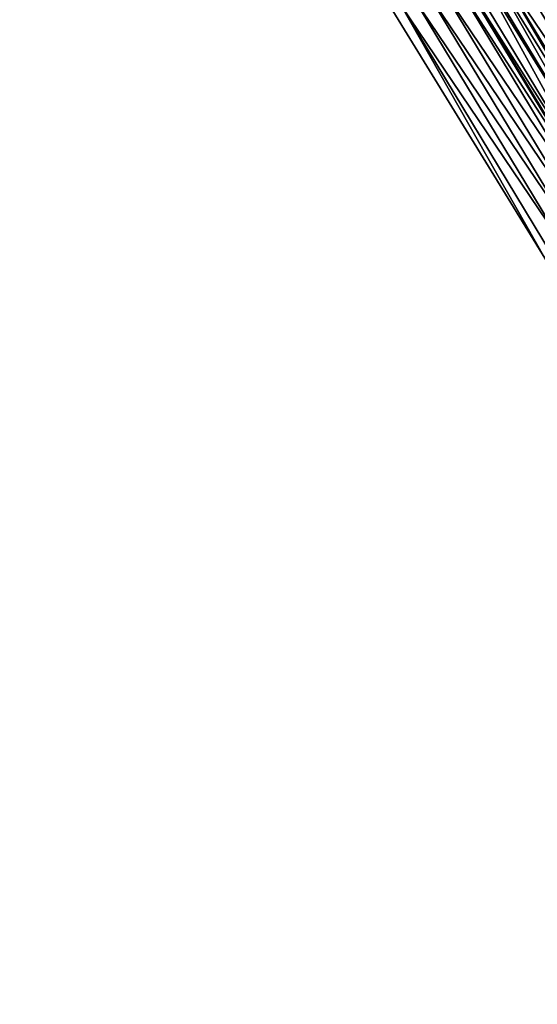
# Model space of a CAD drawing. Header units: feet. Extents: x 2007189 to 2022806, y 818621 to 837694.
# Tile 48 of 256: x 2013836 to 2013872, y 822043 to 822110. Entities that reach past the tile are written whole.
import ezdxf

# ---------------------------------------------------------------- set-up
doc = ezdxf.new("R2010")
doc.units = ezdxf.units.FT
doc.header["$MEASUREMENT"] = 0
doc.layers.add('EP_Travel Lane', color=172, linetype='Continuous', lineweight=53)
doc.layers.add('I-77-MM17-21_SB-Surface-Border', color=7, linetype='Continuous')
doc.layers.add('I-77-MM17-21_SB-Surface-TIN', color=7, linetype='Continuous')

msp = doc.modelspace()

# ---------------------------------------------------------------- linework, layer by layer
at = {"layer": 'EP_Travel Lane'}
msp.add_polyline3d([(2013755.183396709, 822304.0690758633, 279.9784433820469), (2013765.03961089, 822286.6387155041, 279.7475106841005), (2013774.891531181, 822269.2353440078, 279.4964579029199), (2013784.919605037, 822251.7336231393, 279.2421240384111), (2013795.055616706, 822234.4942459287, 278.9865943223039), (2013805.191816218, 822217.254549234, 278.7591189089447), (2013815.204100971, 822200.0257836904, 278.5661283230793), (2013825.227415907, 822182.7201267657, 278.3481302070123), (2013835.377112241, 822165.3197252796, 278.1087011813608), (2013845.590437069, 822148.1252363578, 277.903893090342), (2013855.803583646, 822130.9310475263, 277.6676415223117), (2013866.152681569, 822113.7626340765, 277.4485385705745), (2013876.499635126, 822096.6488086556, 277.2054073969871), (2013886.972854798, 822079.4625382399, 277.0315787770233), (2013897.527706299, 822062.47569422, 276.8259692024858), (2013908.082615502, 822045.4887573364, 276.6313070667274), (2013918.562072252, 822028.5040557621, 276.4433283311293), (2013929.048984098, 822011.47521038, 276.2355979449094), (2013939.621590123, 821994.3986820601, 276.0483343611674), (2013950.248152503, 821977.4564431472, 275.8567099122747), (2013960.874735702, 821960.5141710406, 275.6692311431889), (2013971.715073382, 821943.5687175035, 275.4484028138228), (2013982.531373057, 821926.747220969, 275.2364540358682)], dxfattribs=at)
at = {"layer": 'I-77-MM17-21_SB-Surface-Border', "color": 3, "linetype": 'Continuous', "lineweight": -3}
msp.add_polyline3d([(2013968.426797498, 821941.4529524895, 275.56225551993), (2013957.5757694, 821958.4438114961, 275.7739436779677), (2013946.453049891, 821975.0748333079, 275.9669762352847), (2013936.101586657, 821992.1897653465, 276.1456833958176), (2013925.032085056, 822009.0008407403, 276.2893231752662), (2013915.372126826, 822026.5391011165, 276.4843116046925), (2013903.975883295, 822042.936723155, 276.6565779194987), (2013893.301800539, 822059.8498526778, 276.8307257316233), (2013882.792399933, 822076.8649502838, 277.0352834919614), (2013872.128330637, 822094.0053184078, 277.257252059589), (2013861.657621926, 822111.0442699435, 277.5047616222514), (2013852.343752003, 822128.8602466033, 277.7202352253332), (2013841.729216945, 822145.8140891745, 277.9706765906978), (2013832.57738796, 822163.6439617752, 278.1554616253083), (2013821.343906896, 822180.4698012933, 278.4254461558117), (2013811.176426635, 822197.6921103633, 278.6319946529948), (2013801.329461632, 822214.980180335, 278.8367648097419), (2013791.218035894, 822232.2341107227, 279.0868608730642), (2013781.245488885, 822249.5694798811, 279.3563976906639), (2013771.441606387, 822267.2809681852, 279.6048521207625), (2013763.966193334, 822286.0306215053, 279.7816240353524), (2013752.295195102, 822302.4421633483, 280.0833801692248)], dxfattribs=at)
at = {"layer": 'I-77-MM17-21_SB-Surface-TIN', "color": 128, "linetype": 'Continuous', "lineweight": -3}
for points in [[(2013881.177923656, 822099.4785847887, 277.095971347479), (2013871.657921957, 822117.0930990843, 277.2787777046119), (2013870.802333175, 822116.5754428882, 277.3099489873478)], [(2013881.149444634, 822099.461356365, 277.0968224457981), (2013870.802333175, 822116.5754428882, 277.3099489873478), (2013869.946732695, 822116.0578060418, 277.3388971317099)], [(2013881.149444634, 822099.461356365, 277.0968224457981), (2013881.177923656, 822099.4785847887, 277.095971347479), (2013870.802333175, 822116.5754428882, 277.3099489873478)], [(2013879.438195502, 822098.4261623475, 277.1455632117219), (2013869.091136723, 822115.5401617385, 277.368702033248), (2013868.235549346, 822115.0225032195, 277.4001401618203)], [(2013880.293820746, 822098.9437582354, 277.1213216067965), (2013869.946732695, 822116.0578060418, 277.3388971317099), (2013869.091136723, 822115.5401617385, 277.368702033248)], [(2013879.438195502, 822098.4261623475, 277.1455632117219), (2013880.293820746, 822098.9437582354, 277.1213216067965), (2013869.091136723, 822115.5401617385, 277.368702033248)], [(2013880.293820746, 822098.9437582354, 277.1213216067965), (2013881.149444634, 822099.461356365, 277.0968224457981), (2013869.946732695, 822116.0578060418, 277.3388971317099)], [(2013878.366566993, 822097.777940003, 277.1724723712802), (2013868.235549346, 822115.0225032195, 277.4001401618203), (2013867.86110073, 822114.7959640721, 277.412671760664)], [(2013878.366566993, 822097.777940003, 277.1724723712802), (2013878.582560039, 822097.9085833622, 277.1678628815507), (2013868.235549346, 822115.0225032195, 277.4001401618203)], [(2013878.582560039, 822097.9085833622, 277.1678628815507), (2013879.438195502, 822098.4261623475, 277.1455632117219), (2013868.235549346, 822115.0225032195, 277.4001401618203)], [(2013876.871209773, 822096.8735566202, 277.1973852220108), (2013867.233143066, 822114.4161148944, 277.4285206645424), (2013866.524265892, 822113.9873659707, 277.4423603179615)], [(2013877.726889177, 822097.3910629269, 277.1834356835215), (2013867.379929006, 822114.5048992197, 277.4253145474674), (2013867.233143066, 822114.4161148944, 277.4285206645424)], [(2013876.871209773, 822096.8735566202, 277.1973852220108), (2013877.726889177, 822097.3910629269, 277.1834356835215), (2013867.233143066, 822114.4161148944, 277.4285206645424)], [(2013877.726889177, 822097.3910629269, 277.1834356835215), (2013867.86110073, 822114.7959640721, 277.412671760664), (2013867.379929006, 822114.5048992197, 277.4253145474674)], [(2013877.726889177, 822097.3910629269, 277.1834356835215), (2013878.366566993, 822097.777940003, 277.1724723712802), (2013867.86110073, 822114.7959640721, 277.412671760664)], [(2013865.668587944, 822113.4698572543, 277.4565874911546), (2013876.499635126, 822096.6488086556, 277.2054073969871), (2013866.152681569, 822113.7626340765, 277.4485385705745)], [(2013876.871209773, 822096.8735566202, 277.1973852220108), (2013866.524265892, 822113.9873659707, 277.4423603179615), (2013866.152681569, 822113.7626340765, 277.4485385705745)], [(2013876.871209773, 822096.8735566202, 277.1973852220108), (2013866.152681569, 822113.7626340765, 277.4485385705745), (2013876.499635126, 822096.6488086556, 277.2054073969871)], [(2013875.159896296, 822095.838469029, 277.2338985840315), (2013864.812909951, 822112.9523486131, 277.4708060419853), (2013863.957217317, 822112.4348641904, 277.4822421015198)], [(2013876.015554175, 822096.3560109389, 277.2158585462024), (2013865.668587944, 822113.4698572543, 277.4565874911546), (2013864.812909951, 822112.9523486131, 277.4708060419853)], [(2013875.159896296, 822095.838469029, 277.2338985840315), (2013876.015554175, 822096.3560109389, 277.2158585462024), (2013864.812909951, 822112.9523486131, 277.4708060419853)], [(2013876.015554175, 822096.3560109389, 277.2158585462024), (2013876.499635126, 822096.6488086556, 277.2054073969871), (2013865.668587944, 822113.4698572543, 277.4565874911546)], [(2013874.304183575, 822095.3210178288, 277.2415168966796), (2013863.957217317, 822112.4348641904, 277.4822421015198), (2013863.101507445, 822111.9174082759, 277.4904028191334)], [(2013874.304183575, 822095.3210178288, 277.2415168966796), (2013875.159896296, 822095.838469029, 277.2338985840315), (2013863.957217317, 822112.4348641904, 277.4822421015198)], [(2013873.448451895, 822094.803597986, 277.2455325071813), (2013863.101507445, 822111.9174082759, 277.4904028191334), (2013862.245797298, 822111.3999528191, 277.4985109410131)], [(2013873.448451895, 822094.803597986, 277.2455325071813), (2013874.304183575, 822095.3210178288, 277.2415168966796), (2013863.101507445, 822111.9174082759, 277.4904028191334)], [(2013872.128330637, 822094.0053184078, 277.257252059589), (2013862.245797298, 822111.3999528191, 277.4985109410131), (2013861.657621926, 822111.0442699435, 277.5047616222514)], [(2013872.592735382, 822094.2861530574, 277.2524302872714), (2013862.245797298, 822111.3999528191, 277.4985109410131), (2013872.128330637, 822094.0053184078, 277.257252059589)], [(2013872.592735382, 822094.2861530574, 277.2524302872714), (2013873.448451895, 822094.803597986, 277.2455325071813), (2013862.245797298, 822111.3999528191, 277.4985109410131)]]:
    msp.add_3dface(points, dxfattribs=at)

doc.saveas('drawing.dxf')
